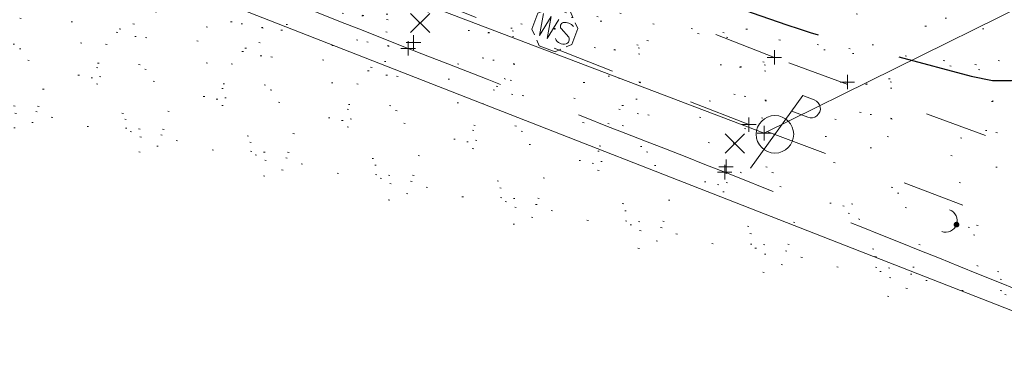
# Model space of a CAD drawing. Extents: x 413123 to 1465301, y 377724 to 504150.
# Tile 202 of 256: x 1464099 to 1464168, y 432898 to 432922. Entities that reach past the tile are written whole.
import ezdxf

# ---------------------------------------------------------------- set-up
doc = ezdxf.new("R2010")
doc.units = 0
doc.header["$MEASUREMENT"] = 0
for name, pattern in [('DGN Style 1', [8.732639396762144, 0.01453018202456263, -8.71810921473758]), ('DGN Style 3', [20.34225483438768, 14.53018202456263, -5.812072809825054]), ('DGN Style 5', [10.171127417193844, 4.35905460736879, -5.812072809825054]), ('gasex', [0]), ('ohcombex', [0])]:
    doc.linetypes.add(name, pattern=pattern)
for name, color, linetype, lineweight in [('DT_X_Contour_Major', 132, 'DGN Style 3', 30), ('DT_X_Terrain_Ground_Line', 92, 'DGN Style 3', 13), ('PV_X_Curb', 120, 'DGN Style 1', 0), ('PV_X_EOP', 7, 'DGN Style 3', 0), ('PV_X_Walk', 120, 'DGN Style 5', 0), ('SV_X_Random_Point (Construction)', 7, 'Continuous', 0), ('UT_X_Electric_Cells', 1, 'Continuous', 0), ('UT_X_Gas', 40, 'gasex', 0), ('UT_X_Misc_Cells', 7, 'Continuous', 0), ('UT_X_Overhead_Combined', 30, 'ohcombex', 0), ('UT_X_Water_Cells', 133, 'Continuous', 0), ('UT_X_Water_Cells (Construction)', 133, 'Continuous', 0), ('VG_X_Flower_Bed', 3, 'DGN Style 1', 0)]:
    doc.layers.add(name, color=color, linetype=linetype, lineweight=lineweight)
doc.layers.add('SV_Observation (Construction)', color=97, linetype='DGN Style 1', lineweight=0, transparency=0.9)
doc.layers.add('SV_X_Shot_Marker (Construction)', color=40, linetype='Continuous', lineweight=0, transparency=0.5)

# ---------------------------------------------------------------- blocks, each defined once
blk = doc.blocks.new('SVPT_2027')
at = {"layer": 'SV_X_Shot_Marker (Construction)', "transparency": 33554495}
for p, q in [((-0.02499999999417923, 0), (0.02500000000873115, 0)), ((1.455191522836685e-11, 0.02500000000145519), (1.455191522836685e-11, -0.02500000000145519))]:
    blk.add_line(p, q, dxfattribs=at)
blk.add_point((1.455191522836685e-11, 0), dxfattribs=at)
blk = doc.blocks.new('DM_32')
at = {"layer": 'UT_X_Misc_Cells', "linetype": 'Continuous', "lineweight": 0}
h = blk.add_hatch(color=52, dxfattribs=at)
edge = h.paths.add_edge_path()
edge.add_arc((-1.182343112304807e-11, -3.637978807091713e-12), 0.009999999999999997, 0, 360)
at = {"layer": 'UT_X_Misc_Cells', "color": 52, "linetype": 'Continuous', "lineweight": 0}
blk.add_arc((0.03999999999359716, 0), 0.03999999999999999, 90, 270, dxfattribs=at)
blk = doc.blocks.new('SVPT_2029')
at = {"layer": 'SV_X_Shot_Marker (Construction)', "transparency": 33554495}
for p, q in [((0, 0.02499999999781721), (0, -0.02500000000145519)), ((-0.02499999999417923, -3.637978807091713e-12), (0.02499999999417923, -3.637978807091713e-12))]:
    blk.add_line(p, q, dxfattribs=at)
blk.add_point((0, -3.637978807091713e-12), dxfattribs=at)
blk = doc.blocks.new('SVPT_2030')
at = {"layer": 'SV_X_Shot_Marker (Construction)', "transparency": 33554495}
for p, q in [((-0.02499999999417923, 3.637978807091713e-12), (0.02500000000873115, 3.637978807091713e-12)), ((0, 0.02500000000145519), (0, -0.02499999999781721))]:
    blk.add_line(p, q, dxfattribs=at)
blk.add_point((0, 3.637978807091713e-12), dxfattribs=at)
blk = doc.blocks.new('X_425')
at = {"layer": 'SV_X_Random_Point (Construction)', "color": 7, "linetype": 'Continuous', "lineweight": 0, "transparency": 33554559}
for p, q in [((-0.03333333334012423, -0.03337499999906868), (0.03333333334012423, 0.03337499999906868)), ((-0.03333333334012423, 0.03337499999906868), (0.03333333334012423, -0.03337499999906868))]:
    blk.add_line(p, q, dxfattribs=at)
blk = doc.blocks.new('SVPT_2031')
at = {"layer": 'SV_X_Shot_Marker (Construction)', "transparency": 33554495}
for p, q in [((-0.02500000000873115, 0), (0.02499999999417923, 0)), ((-1.455191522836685e-11, 0.02499999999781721), (-1.455191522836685e-11, -0.02500000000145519))]:
    blk.add_line(p, q, dxfattribs=at)
blk.add_point((-1.455191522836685e-11, 0), dxfattribs=at)
blk = doc.blocks.new('SVPT_2032')
at = {"layer": 'SV_X_Shot_Marker (Construction)', "transparency": 33554495}
for p, q in [((-0.02499999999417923, 3.637978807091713e-12), (0.02500000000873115, 3.637978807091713e-12)), ((0, 0.02500000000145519), (0, -0.02499999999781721))]:
    blk.add_line(p, q, dxfattribs=at)
blk.add_point((0, 3.637978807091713e-12), dxfattribs=at)
blk = doc.blocks.new('PP_45')
at = {"layer": 'UT_X_Electric_Cells', "color": 1, "linetype": 'Continuous', "lineweight": 0}
for p, q in [((0.04283333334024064, 0.1599999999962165), (-0.03749999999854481, -0.1399999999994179)), ((0.04283333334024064, 0.1599999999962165), (0.08533333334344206, 0.1599999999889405)), ((0.02575000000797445, 0.09624999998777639), (0.0853333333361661, 0.09624999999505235))]:
    blk.add_line(p, q, dxfattribs=at)
blk.add_circle((0, 0), 0.065, dxfattribs=at)
at = {"layer": 'UT_X_Electric_Cells', "color": 1, "linetype": 'Continuous', "lineweight": 0, "extrusion": (0, 0, -1)}
blk.add_arc((-0.08595833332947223, 0.1281249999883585), 0.03188112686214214, 88.8766972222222, 271.1233027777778, dxfattribs=at)
blk = doc.blocks.new('WSS_12')
at = {"layer": 'UT_X_Water_Cells', "color": 133, "linetype": 'Continuous', "lineweight": 0}
for p, q in [((-7.275957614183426e-12, 0.07408333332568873), (-7.275957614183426e-12, 0.1375833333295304)), ((0.03174999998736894, 0.1058333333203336), (-0.0319166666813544, 0.1058333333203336)), ((0.02016666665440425, 0.008249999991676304), (0.05524999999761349, -0.01008333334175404))]:
    blk.add_line(p, q, dxfattribs=at)
at = {"layer": 'UT_X_Water_Cells', "color": 133, "linetype": 'Continuous', "lineweight": 0, "flags": 128}
for points in [[(0.0448333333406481, 0.05883333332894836), (0.02958333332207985, 0.07408333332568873), (-0.02966666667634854, 0.07408333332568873), (-0.0448333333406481, 0.05899999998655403)], [(-0.05883333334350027, 0.04483333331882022), (-0.07408333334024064, 0.02966666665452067), (-0.07408333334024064, -0.02958333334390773), (-0.0590000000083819, -0.04466666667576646)], [(-0.05541666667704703, 0.0354999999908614), (-0.04125000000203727, -0.04083333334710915), (-0.02716666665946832, 0.03549999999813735), (-0.01299999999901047, -0.04083333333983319), (0.001333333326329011, 0.0354999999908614)], [(0.05883333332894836, -0.04466666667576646), (0.07399999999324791, -0.02958333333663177), (0.07400000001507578, 0.02966666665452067), (0.0588333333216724, 0.04483333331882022)], [(-0.04500000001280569, -0.05866666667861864), (-0.02966666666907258, -0.07400000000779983), (0.02958333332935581, -0.07400000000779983), (0.0448333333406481, -0.05883333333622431)]]:
    blk.add_lwpolyline(points, dxfattribs=at)
at = {"layer": 'UT_X_Water_Cells', "color": 133, "linetype": 'Continuous', "lineweight": 0, "extrusion": (0, 0, -1)}
for centre, radius, start, end in [((-0.03882981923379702, -0.004664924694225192), 0.03998491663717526, 61.34633055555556, 118.6536694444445), ((-0.02766537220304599, 0.01950395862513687), 0.01354149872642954, 303.6324499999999, 53.74126666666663), ((-0.03720268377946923, -0.009095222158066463), 0.03164234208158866, 235.603725, 316.330525), ((-0.0438359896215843, -0.02249306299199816), 0.0169697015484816, 132.0641611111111, 228.5116694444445)]:
    blk.add_arc(centre, radius, start, end, dxfattribs=at)
at = {"layer": 'UT_X_Water_Cells (Construction)', "color": 133, "linetype": 'Continuous', "lineweight": 30}
blk.add_point((0, -7.275957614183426e-12), dxfattribs=at)
blk = doc.blocks.new('SVPT_2033')
at = {"layer": 'SV_X_Shot_Marker (Construction)', "transparency": 33554495}
for p, q in [((-0.02499999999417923, 0), (0.02500000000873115, 0)), ((0, 0.02500000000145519), (0, -0.02499999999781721))]:
    blk.add_line(p, q, dxfattribs=at)
blk.add_point((0, 0), dxfattribs=at)
blk = doc.blocks.new('SVPT_2034')
at = {"layer": 'SV_X_Shot_Marker (Construction)', "transparency": 33554495}
for p, q in [((-0.02499999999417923, 0), (0.02500000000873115, 0)), ((0, 0.02499999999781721), (0, -0.02500000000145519))]:
    blk.add_line(p, q, dxfattribs=at)
blk.add_point((0, 0), dxfattribs=at)
blk = doc.blocks.new('X_426')
at = {"layer": 'SV_X_Random_Point (Construction)', "color": 7, "linetype": 'Continuous', "lineweight": 0, "transparency": 33554559}
for p, q in [((-0.03333333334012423, -0.03337499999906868), (0.03333333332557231, 0.03337500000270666)), ((-0.03333333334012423, 0.03337500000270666), (0.03333333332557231, -0.03337499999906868))]:
    blk.add_line(p, q, dxfattribs=at)
blk = doc.blocks.new('SVPT_2064')
at = {"layer": 'SV_X_Shot_Marker (Construction)', "transparency": 33554495}
for p, q in [((-0.02499999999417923, 3.637978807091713e-12), (0.02500000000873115, 3.637978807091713e-12)), ((0, 0.02500000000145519), (0, -0.02499999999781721))]:
    blk.add_line(p, q, dxfattribs=at)
blk.add_point((0, 3.637978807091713e-12), dxfattribs=at)
blk = doc.blocks.new('*U5554', base_point=(1463158.719041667, 433438.2508333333, 579.5851666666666))
at = {"layer": 'DT_X_Contour_Major', "elevation": 574.9999999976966, "flags": 128}
blk.add_lwpolyline([(1463872.792671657, 433043.2009715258), (1463871.433875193, 433043.5562048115), (1463871.170004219, 433043.5994164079), (1463870.96073264, 433043.5768083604), (1463870.806060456, 433043.4883806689), (1463870.705987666, 433043.3341333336), (1463870.511926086, 433042.8350475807), (1463870.423285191, 433042.612411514), (1463870.302908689, 433042.3188176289), (1463870.15079658, 433041.9542659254), (1463869.966948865, 433041.5187564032), (1463869.434374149, 433040.2627872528), (1463869.253442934, 433039.7950549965), (1463869.110080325, 433039.3338350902), (1463869.004286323, 433038.879127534), (1463868.936060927, 433038.4309323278), (1463868.804218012, 433037.2444282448), (1463868.755703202, 433036.8095458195), (1463868.709040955, 433036.3947766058), (1463868.664231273, 433036.0001206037), (1463868.621274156, 433035.6255778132), (1463868.509191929, 433034.6536146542), (1463868.468817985, 433034.3022942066), (1463868.431757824, 433033.9773052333), (1463868.398011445, 433033.6786477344), (1463868.367578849, 433033.4063217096), (1463868.290843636, 433032.7152276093), (1463868.265732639, 433032.4808570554), (1463868.247951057, 433032.2960659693), (1463868.237498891, 433032.160854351), (1463868.234376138, 433032.0752222), (1463868.235821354, 433031.9129757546), (1463868.238654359, 433031.858864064), (1463868.246069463, 433031.818213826), (1463868.258066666, 433031.791025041), (1463868.274645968, 433031.7772977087), (1463868.324966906, 433031.758640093), (1463868.341608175, 433031.7524573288), (1463868.353791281, 433031.7479022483), (1463868.361516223, 433031.7449748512), (1463868.364783, 433031.7436751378), (1463886.088108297, 433023.4452288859), (1463885.868097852, 433023.3528860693), (1463885.836038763, 433023.3264364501), (1463885.834151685, 433023.2866630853), (1463885.862436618, 433023.233565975), (1463885.920893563, 433023.1671451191), (1463886.1170081, 433022.9722578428), (1463886.290916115, 433022.815454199), (1463886.66555426, 433022.4912087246), (1463887.240922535, 433021.9995214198), (1463888.017020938, 433021.3403922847), (1463890.354256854, 433019.3594588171), (1463891.402350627, 433018.5868683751), (1463892.793705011, 433017.7547971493), (1463894.528320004, 433016.8632451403), (1463896.606195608, 433015.9122123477), (1463902.604878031, 433013.2968171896), (1463904.719669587, 433012.3624051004), (1463906.565032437, 433011.5207152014), (1463908.140966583, 433010.7717474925), (1463909.447472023, 433010.115501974), (1463914.915830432, 433007.2693746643), (1463921.726056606, 433004.3093230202), (1463923.193935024, 433003.6830644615), (1463924.678901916, 433003.0728823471), (1463926.180957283, 433002.4787766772), (1463927.700101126, 433001.9007474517), (1463931.773936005, 433000.3807714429), (1463933.368632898, 432999.7789733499), (1463935.097347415, 432999.1135610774), (1463936.960079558, 432998.3845346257), (1463938.956829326, 432997.5918939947), (1463944.460185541, 432995.3933667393), (1463946.659511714, 432994.5136311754), (1463949.129973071, 432993.5233199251), (1463951.871569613, 432992.4224329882), (1463954.884301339, 432991.210970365), (1463963.279766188, 432987.8329691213), (1463966.079786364, 432986.7034703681), (1463968.183248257, 432985.8484750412), (1463969.590151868, 432985.2679831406), (1463970.300497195, 432984.9619946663), (1463971.266007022, 432984.5120299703), (1463971.748863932, 432984.3027237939), (1463972.473302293, 432984.0122787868), (1463973.439322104, 432983.6406949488), (1463974.646923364, 432983.1879722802), (1463980.846085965, 432980.8859425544), (1463989.248593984, 432979.032897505), (1463990.884473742, 432978.7210165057), (1463992.19103815, 432978.579535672), (1463993.16828721, 432978.6084550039), (1463993.816220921, 432978.8077745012), (1463996.07150909, 432980.1355325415), (1464000.149894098, 432979.1517106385), (1464000.92213496, 432978.9594454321), (1464001.490978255, 432978.8042877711), (1464001.856423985, 432978.6862376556), (1464002.018472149, 432978.6052950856), (1464002.179403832, 432978.4389249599), (1464002.234289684, 432978.3770095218), (1464002.278248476, 432978.3160408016), (1464002.311280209, 432978.2560187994), (1464002.333384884, 432978.1969435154), (1464002.377761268, 432978.0406717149), (1464002.401339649, 432977.9859310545), (1464002.438792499, 432977.9389129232), (1464002.490119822, 432977.8996173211), (1464002.555321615, 432977.8680442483), (1464002.891970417, 432977.7387224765), (1464003.228416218, 432977.6094786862), (1464003.385245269, 432977.6495420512), (1464003.711541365, 432977.8251223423), (1464004.207304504, 432978.1362195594), (1464004.872534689, 432978.5828337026), (1464006.872437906, 432979.9544939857), (1464007.529720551, 432980.4052816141), (1464008.001641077, 432980.7288992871), (1464008.288199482, 432980.9253470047), (1464008.389395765, 432980.9946247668), (1464008.412103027, 432981.0098055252), (1464008.420195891, 432981.0153621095), (1464008.427444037, 432981.0206462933), (1464008.433847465, 432981.0256580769), (1464008.439406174, 432981.03039746), (1464008.453103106, 432981.0426726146), (1464008.458773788, 432981.0477565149), (1464008.465513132, 432981.0538018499), (1464008.473321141, 432981.0608086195), (1464008.482197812, 432981.068776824), (1464008.526115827, 432981.1082051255), (1464013.369526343, 432978.0213085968), (1464014.335909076, 432977.406356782), (1464015.159309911, 432976.8844569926), (1464015.839728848, 432976.4556092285), (1464016.377165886, 432976.1198134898), (1464018.55158097, 432974.7698881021), (1464017.162959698, 432973.2152969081), (1464016.909704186, 432972.9210871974), (1464016.74506105, 432972.7047114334), (1464016.669030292, 432972.5661696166), (1464016.681611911, 432972.5054617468), (1464016.947088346, 432972.4037708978), (1464018.748003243, 432971.7139297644), (1464019.098133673, 432971.5799914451), (1464019.376704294, 432971.4738226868), (1464019.583715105, 432971.3954234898), (1464019.719166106, 432971.3447938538), (1464019.984955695, 432971.2468075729), (1464020.092452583, 432971.2064595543), (1464020.215601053, 432971.1589052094), (1464020.354401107, 432971.104144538), (1464020.508852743, 432971.0421775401), (1464020.941592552, 432970.8673237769), (1464021.147404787, 432970.7867246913), (1464021.440286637, 432970.6760677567), (1464021.820238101, 432970.5353529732), (1464022.28725918, 432970.3645803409), (1464024.669853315, 432969.4975064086), (1464024.800941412, 432972.160915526), (1464024.83125018, 432972.6596775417), (1464024.865995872, 432973.0145025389), (1464024.905178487, 432973.2253905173), (1464024.948798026, 432973.292341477), (1464025.162708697, 432973.2689262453), (1464029.025839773, 432973.1350120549), (1464029.765642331, 432973.1085136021), (1464030.329422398, 432973.0864100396), (1464030.717179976, 432973.0687013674), (1464030.928915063, 432973.0553875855), (1464031.258845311, 432973.0257440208), (1464031.437483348, 432972.9836777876), (1464031.725949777, 432972.8797117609), (1464032.124244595, 432972.7138459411), (1464032.632367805, 432972.4860803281), (1464034.133800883, 432971.7961723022), (1464034.650710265, 432971.5653454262), (1464035.075363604, 432971.3902958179), (1464035.407760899, 432971.2710234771), (1464035.64790215, 432971.2075284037), (1464036.553297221, 432971.0413650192), (1464037.417881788, 432967.1477338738), (1464037.586800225, 432966.3969774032), (1464037.723019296, 432965.8134070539), (1464037.826538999, 432965.397022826), (1464037.897359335, 432965.147824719), (1464038.042614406, 432964.7062112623), (1464038.097700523, 432964.5583447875), (1464038.154017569, 432964.4459554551), (1464038.211565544, 432964.3690432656), (1464038.270344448, 432964.3276082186), (1464038.547518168, 432964.2170246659), (1464038.68505026, 432964.1621537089), (1464039.147316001, 432963.9707068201), (1464040.4751709, 432963.4198822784), (1464042.668614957, 432962.5096800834), (1464045.727648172, 432961.2401002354), (1464055.039188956, 432957.3753837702), (1464058.103320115, 432956.1044968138), (1464060.312058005, 432955.1903732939), (1464061.665402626, 432954.6330132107), (1464062.163353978, 432954.4324165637), (1464062.350699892, 432954.373176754), (1464062.417638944, 432954.3513530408), (1464062.477946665, 432954.3303117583), (1464062.531623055, 432954.3100529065), (1464062.578668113, 432954.2905764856), (1464062.695279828, 432954.2396826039), (1464062.739055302, 432954.2237960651), (1464062.782922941, 432954.2143068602), (1464062.826882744, 432954.2112149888), (1464062.87093471, 432954.2145204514), (1464062.988529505, 432954.2318647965), (1464063.166774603, 432954.1922907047), (1464063.613313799, 432954.060560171), (1464064.328147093, 432953.8366731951), (1464065.311274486, 432953.5206297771), (1464070.525221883, 432951.8307287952), (1464072.797050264, 432951.8839777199), (1464073.24183644, 432951.8914205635), (1464073.602554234, 432951.8909281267), (1464073.879203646, 432951.8825004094), (1464074.071784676, 432951.8661374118), (1464074.774336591, 432951.7712611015), (1464082.323138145, 432946.5182012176), (1464083.364143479, 432945.5562421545), (1464083.593641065, 432945.3691861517), (1464083.835988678, 432945.2202863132), (1464084.091186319, 432945.1095426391), (1464084.359233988, 432945.0369551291), (1464085.091161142, 432944.8942633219), (1464085.341953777, 432944.8521080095), (1464085.545386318, 432944.8326609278), (1464085.701458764, 432944.8359220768), (1464085.810171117, 432944.8618914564), (1464086.20698854, 432945.0360677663), (1464099.299530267, 432940.8269902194), (1464102.129462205, 432939.8867490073), (1464105.008168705, 432938.869915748), (1464107.935649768, 432937.7764904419), (1464110.911905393, 432936.6064730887), (1464118.913619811, 432933.3843040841), (1464121.662079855, 432932.3107807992), (1464123.906174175, 432931.5068376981), (1464125.645902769, 432930.9724747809), (1464126.881265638, 432930.7076920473), (1464129.50307899, 432930.361045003), (1464130.680727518, 432930.119986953), (1464132.24731309, 432929.6567980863), (1464134.202835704, 432928.9714784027), (1464136.547295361, 432928.0640279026), (1464143.317770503, 432925.3479854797), (1464145.651903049, 432924.4181011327), (1464147.57644433, 432923.6654799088), (1464149.091394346, 432923.0901218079), (1464150.196753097, 432922.6920268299), (1464152.598254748, 432921.866791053), (1464153.454049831, 432921.5777429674), (1464154.220308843, 432921.3295255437), (1464154.897031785, 432921.1221387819), (1464155.484218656, 432920.9555826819), (1464158.015506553, 432920.273592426), (1464165.377621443, 432918.2900603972), (1464166.865296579, 432918.0044577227), (1464168.17312989, 432917.9977348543), (1464169.301121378, 432918.2698917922), (1464170.249271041, 432918.8209285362), (1464172.537881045, 432920.6621995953), (1464173.340017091, 432921.2741534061), (1464174.029967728, 432921.7290615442), (1464174.607732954, 432922.0269240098), (1464175.073312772, 432922.1677408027), (1464176.165278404, 432922.3338580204), (1464176.619921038, 432922.4191154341), (1464177.164874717, 432922.5502997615), (1464177.80013944, 432922.7274110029), (1464178.525715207, 432922.9504491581), (1464180.580998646, 432923.6064534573), (1464181.328899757, 432923.8463710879), (1464182.031140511, 432924.0741207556), (1464182.687720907, 432924.2897024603), (1464183.298640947, 432924.4931162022), (1464184.866880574, 432925.0193288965), (1464185.415600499, 432925.2076191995), (1464185.885580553, 432925.3778305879), (1464186.276820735, 432925.5299630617), (1464186.589321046, 432925.6640166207), (1464187.317668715, 432925.9973875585), (1464187.642770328, 432926.1014717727), (1464188.071814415, 432926.1636962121), (1464188.604800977, 432926.1840608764), (1464189.241730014, 432926.1625657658), (1464191.078797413, 432926.0494324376), (1464191.790885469, 432926.0437949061), (1464192.54934909, 432926.1117323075), (1464193.354188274, 432926.2532446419), (1464194.205403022, 432926.4683319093), (1464196.537143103, 432927.1399978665), (1464197.325974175, 432927.3736362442), (1464197.943662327, 432927.5708019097), (1464198.39020756, 432927.7314948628), (1464198.665609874, 432927.8557151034), (1464199.171825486, 432928.1383387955), (1464199.353301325, 432928.2357993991), (1464199.518067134, 432928.3162134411), (1464199.666122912, 432928.3795809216), (1464199.797468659, 432928.4259018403), (1464200.125443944, 432928.5266955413), (1464200.272457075, 432928.6504639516), (1464200.467515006, 432928.9461739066), (1464200.710617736, 432929.4138254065), (1464201.001765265, 432930.0534184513), (1464202.472558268, 432933.4393829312)], dxfattribs=at)

msp = doc.modelspace()

# ---------------------------------------------------------------- linework, layer by layer
at = {"layer": 'PV_X_Curb'}
msp.add_open_spline([(1464212.130625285, 432930.1921386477, 574.8569475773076), (1464211.309927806, 432926.6717508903, 574.8043550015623), (1464208.620583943, 432919.4336842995, 574.59247811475), (1464203.942792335, 432911.4759950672, 574.9755149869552), (1464198.528113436, 432907.065000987, 574.3013993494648), (1464195.129930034, 432904.9843538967, 574.1567793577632), (1464190.424056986, 432902.8821727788, 574.9491376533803), (1464184.484657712, 432901.1540257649, 574.5405969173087), (1464177.178004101, 432901.5982480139, 574.618938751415), (1464172.360644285, 432902.5498269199, 574.540636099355), (1464170.098213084, 432903.4430988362, 574.5563680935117), (1464162.859082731, 432906.3013125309, 574.606705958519), (1464155.619952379, 432909.1595262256, 574.6570438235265), (1464148.380822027, 432912.0177399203, 574.7073816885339), (1464141.151301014, 432914.8902431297, 574.7073216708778), (1464133.92178, 432917.7627463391, 574.7072616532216), (1464126.692258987, 432920.6352495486, 574.7072016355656), (1464118.299673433, 432923.8963305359, 574.7083911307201), (1464109.907087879, 432927.1574115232, 574.7095806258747), (1464101.514502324, 432930.4184925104, 574.7107701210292), (1464094.565360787, 432933.130540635, 574.7407559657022), (1464087.61621925, 432935.8425887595, 574.7707418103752), (1464080.667077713, 432938.554636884, 574.8007276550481), (1464073.934937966, 432941.2263393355, 574.8213669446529), (1464067.202798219, 432943.898041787, 574.8420062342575), (1464060.470658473, 432946.5697442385, 574.8626455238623), (1464057.576627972, 432947.7186628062, 574.8432796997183), (1464054.682597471, 432948.8675813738, 574.8239138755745), (1464051.788566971, 432950.0164999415, 574.8045480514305), (1464048.178118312, 432951.4627468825, 574.7485807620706), (1464044.567669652, 432952.9089938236, 574.6926134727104), (1464040.957220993, 432954.3552407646, 574.6366461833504), (1464036.026248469, 432956.2655431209, 574.6576247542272), (1464031.095275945, 432958.1758454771, 574.6786033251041), (1464026.164303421, 432960.0861478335, 574.6995818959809), (1464025.481248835, 432960.3621999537, 574.7846270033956), (1464024.798194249, 432960.6382520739, 574.8696721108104), (1464024.115139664, 432960.9143041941, 574.9547172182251), (1464019.953009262, 432962.5411523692, 574.9621940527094), (1464015.790878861, 432964.1680005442, 574.9696708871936), (1464011.628748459, 432965.7948487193, 574.977147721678), (1464011.04864364, 432966.0149524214, 574.8862879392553), (1464010.46853882, 432966.2350561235, 574.7954281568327), (1464009.888434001, 432966.4551598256, 574.7045683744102), (1464003.274891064, 432969.0729880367, 574.7150542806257), (1463996.661348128, 432971.6908162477, 574.7255401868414), (1463990.047805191, 432974.3086444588, 574.736026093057), (1463988.669673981, 432974.8809759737, 574.7338566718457), (1463987.29154277, 432975.4533074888, 574.7316872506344), (1463985.91341156, 432976.0256390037, 574.7295178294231), (1463985.302306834, 432976.2580753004, 574.8215004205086), (1463984.691202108, 432976.4905115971, 574.9134830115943), (1463984.080097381, 432976.7229478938, 575.0054656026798), (1463979.817419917, 432978.3858828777, 575.0066354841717), (1463975.554742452, 432980.0488178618, 575.0078053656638), (1463971.292064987, 432981.7117528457, 575.0089752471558), (1463963.356387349, 432984.9149377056, 575.0146263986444), (1463955.420709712, 432988.1181225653, 575.0202775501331), (1463947.485032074, 432991.3213074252, 575.0259287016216), (1463941.290077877, 432993.6868748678, 575.0083102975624), (1463935.095123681, 432996.0524423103, 574.990691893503), (1463928.900169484, 432998.4180097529, 574.9730734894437), (1463921.313287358, 433001.3706240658, 574.974915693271), (1463913.726405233, 433004.3232383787, 574.9767578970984), (1463906.139523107, 433007.2758526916, 574.9786001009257), (1463898.560596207, 433010.2391392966, 574.9626699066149), (1463890.981669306, 433013.2024259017, 574.9467397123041), (1463883.402742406, 433016.1657125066, 574.9308095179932), (1463881.345594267, 433016.9902447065, 574.9117253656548), (1463879.288446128, 433017.8147769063, 574.8926412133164), (1463877.231297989, 433018.6393091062, 574.8735570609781), (1463876.686567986, 433018.90836837, 574.7907628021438), (1463876.141837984, 433019.1774276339, 574.7079685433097), (1463875.597107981, 433019.4464868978, 574.6251742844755), (1463866.491552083, 433023.0102079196, 574.5286453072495), (1463857.385996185, 433026.5739289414, 574.4321163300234), (1463848.280440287, 433030.1376499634, 574.3355873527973), (1463842.273435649, 433032.5433451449, 574.290891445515), (1463836.26643101, 433034.9490403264, 574.2461955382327), (1463830.259426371, 433037.354735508, 574.2014996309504), (1463827.706954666, 433038.3596743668, 574.2016278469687), (1463825.154482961, 433039.3646132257, 574.2017560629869), (1463822.602011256, 433040.3695520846, 574.2018842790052), (1463822.273060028, 433040.5216812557, 574.2449460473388), (1463821.9441088, 433040.673810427, 574.2880078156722), (1463821.615157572, 433040.8259395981, 574.3310695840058), (1463814.081882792, 433043.8160048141, 574.2658061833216), (1463806.548608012, 433046.8060700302, 574.2005427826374), (1463799.015333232, 433049.7961352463, 574.1352793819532), (1463790.881392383, 433052.9784830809, 574.0409375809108), (1463782.747451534, 433056.1608309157, 573.9465957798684), (1463774.613510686, 433059.3431787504, 573.8522539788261), (1463767.30279864, 433062.1866842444, 573.7907467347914), (1463759.992086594, 433065.0301897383, 573.7292394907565), (1463752.681374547, 433067.8736952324, 573.6677322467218), (1463745.746627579, 433070.6484046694, 573.6115134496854), (1463738.81188061, 433073.4231141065, 573.5552946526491), (1463731.877133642, 433076.1978235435, 573.4990758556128), (1463723.920721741, 433079.269784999, 573.4558768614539), (1463715.96430984, 433082.3417464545, 573.412677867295), (1463708.007897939, 433085.4137079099, 573.3694788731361), (1463699.705494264, 433088.6982952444, 573.2960693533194), (1463691.40309059, 433091.9828825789, 573.2226598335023), (1463683.100686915, 433095.2674699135, 573.1492503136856), (1463675.369218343, 433098.3176278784, 573.0764007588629), (1463667.637749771, 433101.3677858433, 573.0035512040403), (1463659.906281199, 433104.4179438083, 572.9307016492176), (1463654.180695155, 433106.6960611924, 572.8929602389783), (1463648.455109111, 433108.9741785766, 572.855218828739), (1463642.729523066, 433111.2522959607, 572.8174774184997), (1463634.990870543, 433114.2968556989, 572.7735525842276), (1463627.252218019, 433117.3414154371, 572.7296277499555), (1463619.513565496, 433120.3859751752, 572.6857029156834), (1463610.349498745, 433123.93395352, 572.6620255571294), (1463601.185431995, 433127.4819318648, 572.6383481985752), (1463592.021365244, 433131.0299102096, 572.6146708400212), (1463584.379899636, 433134.0860580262, 572.5703305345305), (1463576.738434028, 433137.1422058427, 572.5259902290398), (1463569.096968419, 433140.1983536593, 572.4816499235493), (1463560.424944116, 433143.6374746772, 572.4263088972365), (1463551.752919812, 433147.0765956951, 572.3709678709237), (1463543.080895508, 433150.5157167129, 572.315626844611), (1463535.024004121, 433153.6725581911, 572.2917231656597), (1463526.967112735, 433156.8293996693, 572.2678194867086), (1463518.910221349, 433159.9862411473, 572.2439158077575), (1463505.273646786, 433165.3724393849, 572.2223349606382), (1463491.637072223, 433170.7586376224, 572.2007541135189), (1463478.00049766, 433176.1448358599, 572.1791732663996), (1463470.02998399, 433179.2607996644, 572.1634328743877), (1463462.05947032, 433182.3767634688, 572.1476924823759), (1463454.08895665, 433185.4927272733, 572.1319520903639), (1463447.976240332, 433187.9013968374, 572.1084402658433), (1463441.863524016, 433190.3100664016, 572.084928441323), (1463435.750807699, 433192.7187359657, 572.0614166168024), (1463430.533446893, 433194.7109056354, 572.0246570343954), (1463425.316086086, 433196.703075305, 571.9878974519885), (1463420.098725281, 433198.6952449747, 571.9511378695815), (1463420.088321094, 433198.7497997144, 571.9601351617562), (1463420.077916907, 433198.804354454, 571.9691324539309), (1463420.067512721, 433198.8589091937, 571.9781297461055)], degree=3, knots=[0, 0, 0, 0, 0.004233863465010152, 0.009367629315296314, 0.01063404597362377, 0.01259545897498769, 0.01409081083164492, 0.01684419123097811, 0.01986488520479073, 0.02272727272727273, 0.02272727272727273, 0.02272727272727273, 0.04545454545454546, 0.04545454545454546, 0.04545454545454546, 0.06818181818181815, 0.06818181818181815, 0.06818181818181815, 0.09090909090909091, 0.09090909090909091, 0.09090909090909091, 0.1136363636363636, 0.1136363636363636, 0.1136363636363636, 0.1363636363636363, 0.1363636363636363, 0.1363636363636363, 0.159090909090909, 0.159090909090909, 0.159090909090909, 0.1818181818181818, 0.1818181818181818, 0.1818181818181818, 0.2045454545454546, 0.2045454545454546, 0.2045454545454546, 0.2272727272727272, 0.2272727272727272, 0.2272727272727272, 0.2499999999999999, 0.2499999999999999, 0.2499999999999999, 0.2727272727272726, 0.2727272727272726, 0.2727272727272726, 0.2954545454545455, 0.2954545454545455, 0.2954545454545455, 0.3181818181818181, 0.3181818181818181, 0.3181818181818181, 0.3409090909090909, 0.3409090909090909, 0.3409090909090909, 0.3636363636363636, 0.3636363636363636, 0.3636363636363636, 0.3863636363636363, 0.3863636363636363, 0.3863636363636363, 0.4090909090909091, 0.4090909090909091, 0.4090909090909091, 0.4318181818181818, 0.4318181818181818, 0.4318181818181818, 0.4545454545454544, 0.4545454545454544, 0.4545454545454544, 0.4772727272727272, 0.4772727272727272, 0.4772727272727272, 0.4999999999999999, 0.4999999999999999, 0.4999999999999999, 0.5227272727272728, 0.5227272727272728, 0.5227272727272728, 0.5454545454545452, 0.5454545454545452, 0.5454545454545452, 0.5681818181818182, 0.5681818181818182, 0.5681818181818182, 0.5909090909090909, 0.5909090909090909, 0.5909090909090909, 0.6136363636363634, 0.6136363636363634, 0.6136363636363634, 0.6363636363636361, 0.6363636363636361, 0.6363636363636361, 0.6590909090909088, 0.6590909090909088, 0.6590909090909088, 0.6818181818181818, 0.6818181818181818, 0.6818181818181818, 0.7045454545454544, 0.7045454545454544, 0.7045454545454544, 0.7272727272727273, 0.7272727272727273, 0.7272727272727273, 0.75, 0.75, 0.75, 0.7727272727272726, 0.7727272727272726, 0.7727272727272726, 0.7954545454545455, 0.7954545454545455, 0.7954545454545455, 0.8181818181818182, 0.8181818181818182, 0.8181818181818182, 0.8409090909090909, 0.8409090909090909, 0.8409090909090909, 0.8636363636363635, 0.8636363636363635, 0.8636363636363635, 0.8863636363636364, 0.8863636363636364, 0.8863636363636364, 0.9090909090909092, 0.9090909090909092, 0.9090909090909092, 0.9318181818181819, 0.9318181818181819, 0.9318181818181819, 0.9545454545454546, 0.9545454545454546, 0.9545454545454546, 0.9772727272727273, 0.9772727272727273, 0.9772727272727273, 1, 1, 1, 1], dxfattribs=at)
at = {"layer": 'PV_X_EOP'}
msp.add_open_spline([(1464214.200372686, 432930.0125938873, 574.6750505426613), (1464213.214898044, 432926.361571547, 574.6554390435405), (1464210.335317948, 432919.1136593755, 574.599029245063), (1464204.815820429, 432909.1018665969, 574.3565281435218), (1464195.494840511, 432902.6681098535, 574.2832162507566), (1464186.151923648, 432899.5681180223, 574.3579811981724), (1464179.771464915, 432899.4143722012, 574.2952422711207), (1464176.994920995, 432899.668020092, 574.2613856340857), (1464177.044937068, 432900.1320857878, 574.246040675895), (1464177.09495314, 432900.5961514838, 574.2306957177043), (1464177.144969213, 432901.0602171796, 574.2153507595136), (1464175.927058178, 432901.3040810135, 574.2430371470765), (1464174.709147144, 432901.5479448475, 574.2707235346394), (1464173.491236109, 432901.7918086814, 574.2984099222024), (1464172.308644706, 432902.1755399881, 574.3005170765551), (1464171.126053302, 432902.5592712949, 574.3026242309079), (1464169.943461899, 432902.9430026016, 574.3047313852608), (1464162.723370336, 432905.8427434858, 574.3155121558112), (1464155.503278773, 432908.7424843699, 574.3262929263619), (1464148.28318721, 432911.642225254, 574.3370736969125), (1464140.963550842, 432914.5045510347, 574.3540033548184), (1464133.643914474, 432917.3668768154, 574.3709330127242), (1464126.324278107, 432920.229202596, 574.3878626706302), (1464117.99499256, 432923.5208416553, 574.3850035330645), (1464109.665707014, 432926.8124807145, 574.3821443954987), (1464101.336421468, 432930.1041197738, 574.379285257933), (1464094.336812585, 432932.7637912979, 574.3758200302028), (1464087.337203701, 432935.4234628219, 574.3723548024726), (1464080.337594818, 432938.083134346, 574.3688895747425), (1464078.566977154, 432938.7843228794, 574.3609047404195), (1464076.79635949, 432939.4855114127, 574.3529199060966), (1464075.025741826, 432940.1866999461, 574.3449350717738), (1464074.785709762, 432939.7564827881, 574.378228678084), (1464074.545677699, 432939.3262656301, 574.4115222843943), (1464074.305645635, 432938.8960484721, 574.4448158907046), (1464073.469345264, 432939.1969356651, 574.4458787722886), (1464072.633044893, 432939.4978228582, 574.4469416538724), (1464071.796744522, 432939.7987100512, 574.4480045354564), (1464071.97040793, 432940.312748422, 574.4287374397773), (1464072.144071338, 432940.8267867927, 574.409470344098), (1464072.317734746, 432941.3408251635, 574.3902032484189), (1464068.292155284, 432942.9036241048, 574.4173304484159), (1464064.266575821, 432944.4664230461, 574.444457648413), (1464060.240996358, 432946.0292219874, 574.4715848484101), (1464057.404422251, 432947.1787736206, 574.4864594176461), (1464054.567848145, 432948.3283252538, 574.5013339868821), (1464051.731274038, 432949.477876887, 574.516208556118), (1464048.063307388, 432950.938260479, 574.5399384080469), (1464044.395340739, 432952.398644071, 574.5636682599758), (1464040.727374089, 432953.8590276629, 574.5873981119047), (1464034.963458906, 432956.1062960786, 574.5898090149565), (1464029.199543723, 432958.3535644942, 574.5922199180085), (1464023.43562854, 432960.6008329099, 574.5946308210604), (1464018.911872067, 432962.4084709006, 574.5961729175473), (1464014.388115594, 432964.2161088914, 574.5977150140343), (1464009.864359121, 432966.0237468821, 574.5992571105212), (1464003.210304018, 432968.6501103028, 574.6283223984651), (1463996.556248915, 432971.2764737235, 574.657387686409), (1463989.902193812, 432973.9028371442, 574.686452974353), (1463983.644315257, 432976.3395090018, 574.6736079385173), (1463977.386436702, 432978.7761808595, 574.6607629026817), (1463971.128558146, 432981.2128527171, 574.6479178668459), (1463963.156694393, 432984.301570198, 574.6367747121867), (1463955.184830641, 432987.390287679, 574.6256315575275), (1463947.212966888, 432990.47900516, 574.6144884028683), (1463942.061457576, 432992.5408900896, 574.6094202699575), (1463936.909948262, 432994.6027750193, 574.6043521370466), (1463931.758438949, 432996.664659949, 574.5992840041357), (1463931.530278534, 432996.2388306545, 574.6105157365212), (1463931.302118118, 432995.8130013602, 574.6217474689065), (1463931.073957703, 432995.3871720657, 574.632979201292), (1463930.282763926, 432995.6687107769, 574.6290528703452), (1463929.49157015, 432995.9502494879, 574.6251265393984), (1463928.700376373, 432996.2317881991, 574.6212002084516), (1463928.807214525, 432996.705476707, 574.599354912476), (1463928.914052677, 432997.1791652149, 574.5775096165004), (1463929.020890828, 432997.6528537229, 574.5556643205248), (1463921.266149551, 433000.7043133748, 574.5760262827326), (1463913.511408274, 433003.7557730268, 574.5963882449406), (1463905.756666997, 433006.8072326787, 574.6167502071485), (1463898.165981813, 433009.7920181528, 574.6054520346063), (1463890.575296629, 433012.776803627, 574.594153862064), (1463882.984611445, 433015.7615891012, 574.5828556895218), (1463880.966246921, 433016.5788460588, 574.5677215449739), (1463878.947882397, 433017.3961030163, 574.552587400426), (1463876.929517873, 433018.2133599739, 574.5374532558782), (1463867.305783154, 433022.067236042, 574.4562781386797), (1463857.682048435, 433025.9211121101, 574.3751030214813), (1463848.058313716, 433029.7749881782, 574.293927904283), (1463842.0887679, 433032.15228938, 574.255719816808), (1463836.119222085, 433034.5295905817, 574.2175117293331), (1463830.149676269, 433036.9068917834, 574.1793036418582), (1463819.702520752, 433040.977061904, 574.114036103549), (1463809.255365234, 433045.0472320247, 574.0487685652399), (1463798.808209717, 433049.1174021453, 573.9835010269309), (1463790.688310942, 433052.3725879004, 573.8786775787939), (1463782.568412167, 433055.6277736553, 573.7738541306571), (1463774.448513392, 433058.8829594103, 573.6690306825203), (1463767.127717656, 433061.7370183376, 573.6030643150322), (1463759.806921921, 433064.591077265, 573.537097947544), (1463752.486126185, 433067.4451361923, 573.471131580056), (1463745.56751996, 433070.1466192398, 573.433483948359), (1463738.648913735, 433072.8481022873, 573.3958363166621), (1463731.73030751, 433075.5495853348, 573.3581886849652), (1463723.782972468, 433078.7051245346, 573.309049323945), (1463715.835637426, 433081.8606637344, 573.2599099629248), (1463707.888302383, 433085.0162029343, 573.2107706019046), (1463699.550043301, 433088.2607631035, 573.1408028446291), (1463691.211784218, 433091.5053232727, 573.0708350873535), (1463682.873525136, 433094.7498834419, 573.000867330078), (1463675.16451759, 433097.807374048, 572.9256101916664), (1463667.455510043, 433100.8648646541, 572.8503530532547), (1463659.746502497, 433103.9223552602, 572.7750959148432), (1463653.994087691, 433106.172674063, 572.7096262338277), (1463648.241672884, 433108.4229928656, 572.6441565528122), (1463642.489258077, 433110.6733116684, 572.5786868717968), (1463636.478925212, 433113.0512697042, 572.4919426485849), (1463630.468592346, 433115.4292277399, 572.4051984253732), (1463624.458259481, 433117.8071857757, 572.3184542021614), (1463624.206116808, 433117.2726760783, 572.3829538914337), (1463623.953974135, 433116.738166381, 572.447453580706), (1463623.701831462, 433116.2036566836, 572.5119532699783), (1463622.025810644, 433116.809407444, 572.5010582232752), (1463620.349789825, 433117.4151582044, 572.4901631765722), (1463618.673769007, 433118.0209089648, 572.4792681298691), (1463618.897990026, 433118.6383812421, 572.4475864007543), (1463619.122211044, 433119.2558535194, 572.4159046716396), (1463619.346432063, 433119.8733257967, 572.3842229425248), (1463610.151052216, 433123.4149093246, 572.3947054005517), (1463600.955672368, 433126.9564928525, 572.4051878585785), (1463591.760292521, 433130.4980763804, 572.4156703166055), (1463584.186192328, 433133.515636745, 572.3803871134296), (1463576.612092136, 433136.5331971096, 572.3451039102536), (1463569.037991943, 433139.5507574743, 572.3098207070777), (1463560.349163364, 433142.995578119, 572.2824074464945), (1463551.660334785, 433146.4403987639, 572.2549941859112), (1463542.971506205, 433149.8852194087, 572.227580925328), (1463534.92764778, 433153.0839553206, 572.2016946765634), (1463526.883789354, 433156.2826912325, 572.175808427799), (1463518.839930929, 433159.4814271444, 572.1499221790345), (1463505.060674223, 433164.8741050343, 572.1234911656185), (1463491.281417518, 433170.2667829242, 572.0970601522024), (1463477.502160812, 433175.6594608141, 572.0706291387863), (1463469.594324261, 433178.7703649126, 572.0379597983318), (1463461.68648771, 433181.8812690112, 572.0052904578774), (1463453.778651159, 433184.9921731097, 571.9726211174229), (1463447.751023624, 433187.3871797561, 571.9442134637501), (1463441.723396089, 433189.7821864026, 571.9158058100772), (1463435.695768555, 433192.1771930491, 571.8873981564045), (1463430.410020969, 433194.2126202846, 571.8528707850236), (1463425.124273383, 433196.2480475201, 571.8183434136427), (1463419.838525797, 433198.2834747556, 571.7838160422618)], degree=3, knots=[0, 0, 0, 0, 0.004335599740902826, 0.00918217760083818, 0.01294602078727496, 0.01724212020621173, 0.02040816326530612, 0.02040816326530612, 0.02040816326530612, 0.04081632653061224, 0.04081632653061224, 0.04081632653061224, 0.06122448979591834, 0.06122448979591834, 0.06122448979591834, 0.08163265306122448, 0.08163265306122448, 0.08163265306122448, 0.1020408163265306, 0.1020408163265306, 0.1020408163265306, 0.1224489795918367, 0.1224489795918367, 0.1224489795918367, 0.1428571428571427, 0.1428571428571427, 0.1428571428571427, 0.163265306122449, 0.163265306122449, 0.163265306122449, 0.1836734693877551, 0.1836734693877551, 0.1836734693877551, 0.2040816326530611, 0.2040816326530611, 0.2040816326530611, 0.2244897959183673, 0.2244897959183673, 0.2244897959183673, 0.2448979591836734, 0.2448979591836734, 0.2448979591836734, 0.2653061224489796, 0.2653061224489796, 0.2653061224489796, 0.2857142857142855, 0.2857142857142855, 0.2857142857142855, 0.3061224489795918, 0.3061224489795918, 0.3061224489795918, 0.3265306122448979, 0.3265306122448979, 0.3265306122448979, 0.346938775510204, 0.346938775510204, 0.346938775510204, 0.3673469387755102, 0.3673469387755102, 0.3673469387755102, 0.3877551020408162, 0.3877551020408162, 0.3877551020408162, 0.4081632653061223, 0.4081632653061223, 0.4081632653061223, 0.4285714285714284, 0.4285714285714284, 0.4285714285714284, 0.4489795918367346, 0.4489795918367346, 0.4489795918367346, 0.4693877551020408, 0.4693877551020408, 0.4693877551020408, 0.4897959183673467, 0.4897959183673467, 0.4897959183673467, 0.5102040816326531, 0.5102040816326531, 0.5102040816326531, 0.5306122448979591, 0.5306122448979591, 0.5306122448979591, 0.5510204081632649, 0.5510204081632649, 0.5510204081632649, 0.571428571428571, 0.571428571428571, 0.571428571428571, 0.5918367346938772, 0.5918367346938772, 0.5918367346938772, 0.6122448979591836, 0.6122448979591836, 0.6122448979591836, 0.6326530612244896, 0.6326530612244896, 0.6326530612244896, 0.6530612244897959, 0.6530612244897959, 0.6530612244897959, 0.673469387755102, 0.673469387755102, 0.673469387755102, 0.6938775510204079, 0.6938775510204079, 0.6938775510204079, 0.7142857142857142, 0.7142857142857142, 0.7142857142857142, 0.7346938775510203, 0.7346938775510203, 0.7346938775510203, 0.7551020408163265, 0.7551020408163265, 0.7551020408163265, 0.7755102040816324, 0.7755102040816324, 0.7755102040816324, 0.7959183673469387, 0.7959183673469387, 0.7959183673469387, 0.8163265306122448, 0.8163265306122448, 0.8163265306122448, 0.836734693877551, 0.836734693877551, 0.836734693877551, 0.8571428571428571, 0.8571428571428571, 0.8571428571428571, 0.8775510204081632, 0.8775510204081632, 0.8775510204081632, 0.8979591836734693, 0.8979591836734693, 0.8979591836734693, 0.9183673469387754, 0.9183673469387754, 0.9183673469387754, 0.9387755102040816, 0.9387755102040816, 0.9387755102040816, 0.9591836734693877, 0.9591836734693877, 0.9591836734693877, 0.9795918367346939, 0.9795918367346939, 0.9795918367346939, 1, 1, 1, 1], dxfattribs=at)
at = {"layer": 'PV_X_Walk'}
for points in [[(1464184.537417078, 432914.2270112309, 574.7439652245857), (1464175.90431635, 432910.646792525, 574.6754200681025), (1464151.728575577, 432919.6071102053, 574.8406287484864), (1464130.274845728, 432928.0149963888, 574.8272633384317), (1464104.58182043, 432938.3110233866, 574.8163542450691), (1464084.09369047, 432945.8095182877, 575.0211211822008), (1464074.02779423, 432949.8385033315, 574.9010435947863), (1464077.040440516, 432957.6380815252, 575.3003787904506)], [(1464176.124819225, 432901.911701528, 574.5950469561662), (1464174.324672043, 432905.7787631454, 574.6548826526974), (1464149.969388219, 432914.9364985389, 574.7887149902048), (1464128.122625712, 432923.5239911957, 574.7445500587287), (1464102.880799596, 432933.3901114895, 574.7645239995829), (1464082.205508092, 432941.3752881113, 574.8803999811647), (1464061.197224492, 432949.402010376, 574.8832849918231), (1464045.643779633, 432955.563327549, 574.7654698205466), (1464051.788566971, 432950.0164999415, 574.8045480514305)]]:
    msp.add_polyline3d(points, dxfattribs=at)
at = {"layer": 'SV_Observation (Construction)', "transparency": 33554434}
for p in [(1464203.547132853, 432909.0143561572, 574.3718512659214), (1464202.109825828, 432909.3376871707, 574.3428920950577), (1464201.386389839, 432909.4911794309, 574.6344988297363), (1464198.942442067, 432907.4748662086, 574.382274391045), (1464194.799544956, 432910.3289809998, 574.5204212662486), (1464189.960446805, 432919.2834206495, 574.637418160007), (1464183.775913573, 432919.5268077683, 574.6826707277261), (1464184.857779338, 432917.1805141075, 574.6708594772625), (1464183.242182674, 432916.8733733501, 574.597735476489), (1464183.486403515, 432916.5098749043, 574.8922457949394), (1464187.137719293, 432916.3544341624, 574.6049868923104), (1464188.545284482, 432918.6617950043, 574.8727477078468), (1464189.789055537, 432916.0345415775, 574.8687664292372), (1464190.239115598, 432915.6389229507, 574.6525145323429), (1464186.089384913, 432913.8853620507, 574.6850145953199), (1464186.07894348, 432914.366182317, 574.8604176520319), (1464185.978058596, 432914.6056826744, 574.8850837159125), (1464184.404045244, 432914.1919545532, 574.8829746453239), (1464184.368064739, 432914.1567794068, 574.742620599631), (1464182.194260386, 432911.4462000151, 574.7316347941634), (1464175.904316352, 432910.646792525, 574.6754200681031), (1464185.821470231, 432910.1754747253, 574.6904911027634), (1464194.751985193, 432904.8925762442, 574.3185859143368), (1464195.16474597, 432904.4478765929, 574.3307282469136), (1464195.685773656, 432903.3242364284, 574.3079292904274), (1464191.346164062, 432903.3610644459, 574.6918968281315), (1464183.250250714, 432904.9996377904, 574.6635901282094), (1464190.777317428, 432906.7535413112, 574.7224231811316), (1464176.174017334, 432901.8060145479, 574.5934116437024), (1464178.284872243, 432900.2750783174, 574.217892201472), (1464184.665006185, 432901.5972329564, 574.6413177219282), (1464184.830657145, 432901.0203211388, 574.3655722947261), (1464185.155068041, 432899.8881006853, 574.3282399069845), (1464176.994920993, 432899.6680200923, 574.2613856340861), (1464176.994920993, 432899.6680200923, 574.2613856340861), (1464177.144969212, 432901.0602171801, 574.2153507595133), (1464177.144969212, 432901.0602171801, 574.2153507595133), (1464179.67608501, 432900.8747950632, 574.2249591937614), (1464179.67608501, 432900.8747950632, 574.2249591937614), (1464177.086219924, 432901.7774843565, 574.5856623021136), (1464174.324672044, 432905.7787631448, 574.6548826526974), (1464173.491236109, 432901.7918086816, 574.2984099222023), (1464169.943461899, 432902.9430026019, 574.304731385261), (1464169.943461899, 432902.9430026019, 574.304731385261), (1464170.098213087, 432903.4430988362, 574.5563680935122), (1464170.098213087, 432903.4430988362, 574.5563680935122), (1464170.523593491, 432905.068345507, 574.4228384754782), (1464156.795270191, 432917.8888037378, 574.7749518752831), (1464164.36451574, 432908.0015659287, 574.4309247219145), (1464151.728575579, 432919.6071102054, 574.8406287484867), (1464149.96938822, 432914.9364985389, 574.7887149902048), (1464148.98114124, 432913.625163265, 574.7110630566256), (1464148.380822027, 432912.0177399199, 574.7073816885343), (1464148.28318721, 432911.642225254, 574.3370736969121), (1464151.76878791, 432914.2666296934, 574.8239999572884), (1464136.498881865, 432921.5866912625, 574.7285789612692), (1464126.324278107, 432920.2292025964, 574.3878626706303), (1464126.69225899, 432920.6352495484, 574.7072016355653), (1464127.156669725, 432921.987631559, 574.4196684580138), (1464151.027810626, 432914.3457243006, 574.8935788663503)]:
    msp.add_line(p, (1463904.445440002, 432952.2662400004, 574.65), dxfattribs=at)
at = {"layer": 'UT_X_Gas'}
msp.add_line((1462243.224665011, 433654.81415237), (1464219.175898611, 432882.1034091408, 589.4131942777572), dxfattribs=at)
at = {"layer": 'UT_X_Overhead_Combined'}
msp.add_polyline3d([(1462990.38507369, 433369.628645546, 571.0526187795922), (1463255.186413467, 433265.8240230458, 571.73418022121), (1463362.267654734, 433223.4763111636, 572.369044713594), (1463435.499833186, 433194.8649306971, 571.9370361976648), (1463543.656057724, 433152.3772139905, 572.5674714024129), (1463702.877734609, 433088.5310711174, 573.2220675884), (1463820.171434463, 433043.2550427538, 574.3062611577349), (1463908.735102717, 433008.0131259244, 574.8531590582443), (1464061.407616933, 432948.4456613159, 574.8665652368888), (1464151.027810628, 432914.3457243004, 574.8935788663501), (1464203.96515922, 432940.5311673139, 574.9354512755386)], dxfattribs=at)
at = {"layer": 'VG_X_Flower_Bed', "extrusion": (0.03693757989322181, -0.1011840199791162, 0.994181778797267), "elevation": 10849.46707552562, "flags": 128}
msp.add_lwpolyline([(1523846.687605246, -94793.14629125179), (1523839.233826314, -94796.02483293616), (1523833.320803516, -94801.54156799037)], dxfattribs=at)

# ---------------------------------------------------------------- block references
at = {"layer": 'DT_X_Terrain_Ground_Line'}
msp.add_blockref('*U5554', (1463158.719041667, 433438.2508333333, 579.5851666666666), dxfattribs=at)
at = {"layer": 'SV_X_Random_Point (Construction)', "color": 7, "linetype": 'Continuous', "lineweight": 0, "transparency": 33554559, "xscale": 20, "yscale": 20, "zscale": 20}
for name, p in [('X_426', (1464127.156669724, 432921.9876315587, 574.4196684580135)), ('X_425', (1464148.98114124, 432913.6251632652, 574.7110630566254))]:
    msp.add_blockref(name, p, dxfattribs=at)
at = {"layer": 'SV_X_Shot_Marker (Construction)', "transparency": 33554495, "xscale": 20, "yscale": 20, "zscale": 20}
for name, p in [('SVPT_2033', (1464126.324278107, 432920.229202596, 574.3878626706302)), ('SVPT_2034', (1464126.692258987, 432920.6352495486, 574.7072016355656)), ('SVPT_2029', (1464151.728575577, 432919.6071102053, 574.8406287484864)), ('SVPT_2027', (1464156.795270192, 432917.8888037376, 574.774951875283)), ('SVPT_2030', (1464149.969388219, 432914.9364985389, 574.7887149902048)), ('SVPT_2064', (1464151.027810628, 432914.3457243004, 574.8935788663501)), ('SVPT_2031', (1464148.380822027, 432912.0177399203, 574.7073816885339)), ('SVPT_2032', (1464148.28318721, 432911.642225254, 574.3370736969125))]:
    msp.add_blockref(name, p, dxfattribs=at)
at = {"layer": 'UT_X_Electric_Cells', "color": 1, "linetype": 'Continuous', "lineweight": 0, "xscale": 20, "yscale": 20, "zscale": 20, "rotation": 339.2153055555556}
msp.add_blockref('PP_45', (1464151.768787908, 432914.2666296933, 574.8239999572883), dxfattribs=at)
at = {"layer": 'UT_X_Misc_Cells', "color": 52, "linetype": 'Continuous', "lineweight": 0, "xscale": 20, "yscale": 20, "zscale": 20, "rotation": 160}
msp.add_blockref('DM_32', (1464164.364515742, 432908.0015659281, 574.430924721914), dxfattribs=at)
at = {"layer": 'UT_X_Water_Cells', "color": 133, "linetype": 'Continuous', "lineweight": 30, "xscale": 20, "yscale": 20, "zscale": 20, "rotation": 339.2153055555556}
msp.add_blockref('WSS_12', (1464136.498881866, 432921.5866912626, 574.7285789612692), dxfattribs=at)

doc.saveas('drawing.dxf')
